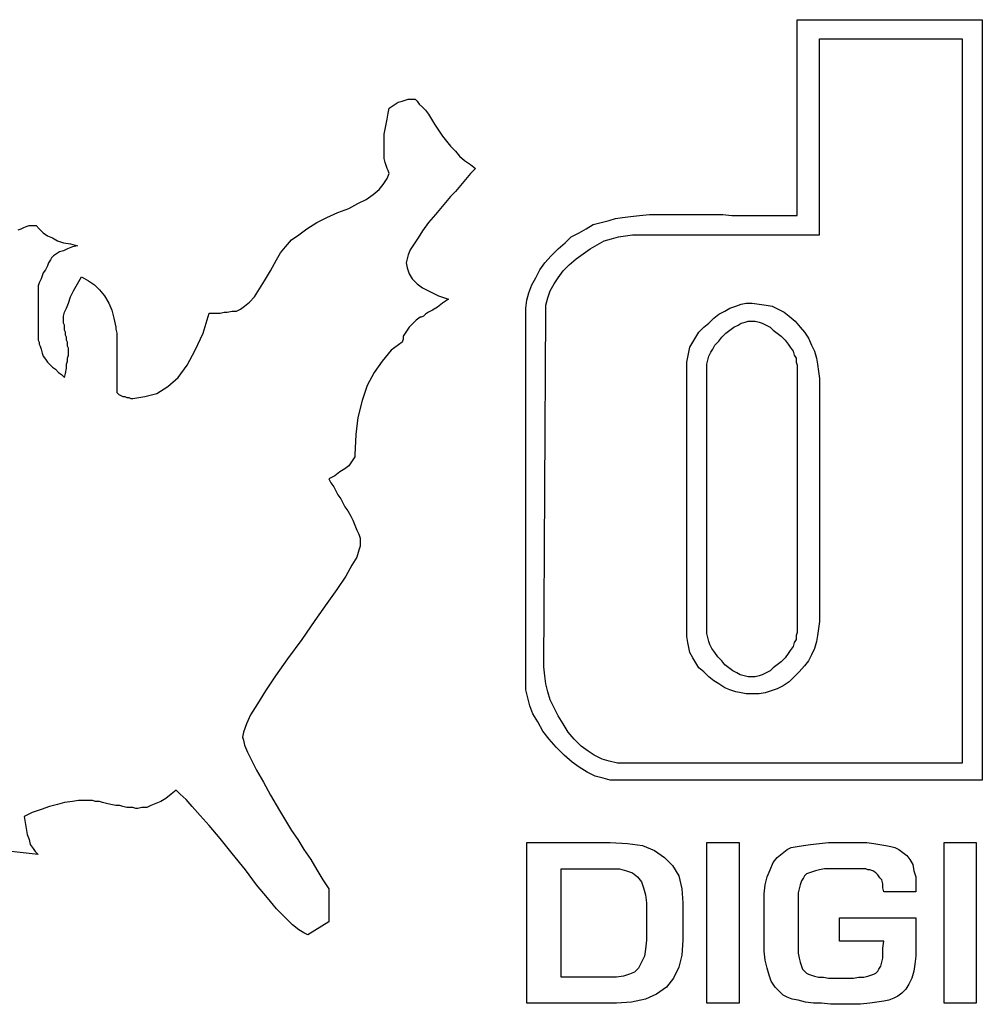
# Model space of a CAD drawing. Extents: x 0 to 26, y -0.1 to 2.
# Tile 4 of 18: x 4.1 to 6, y 0 to 1.9. Entities that reach past the tile are written whole.
import ezdxf

# ---------------------------------------------------------------- set-up
doc = ezdxf.new("R2010")
doc.units = 0

msp = doc.modelspace()

# ---------------------------------------------------------------- linework, layer by layer
at = {"color": 0}
for p, q in [((5.634766, 1.533203, 0.5), (5.634766, 1.914063, 0.5)), ((5.634766, 1.914063, 0.5), (5.994141, 1.914063, 0.5)), ((5.994141, 1.914063, 0.5), (5.994141, 0.435547, 0.5)), ((5.677734, 1.496094, 0.5), (5.677734, 1.876953, 0.5)), ((5.677734, 1.876953, 0.5), (5.955078, 1.876953, 0.5)), ((5.955078, 1.876953, 0.5), (5.955078, 0.46875, 0.5)), ((4.839844, 1.732422, 0.5), (4.841797, 1.742188, 0.5)), ((4.841797, 1.742188, 0.5), (4.847656, 1.746094, 0.5)), ((4.847656, 1.746094, 0.5), (4.853516, 1.75, 0.5)), ((4.853516, 1.75, 0.5), (4.859375, 1.753906, 0.5)), ((4.859375, 1.753906, 0.5), (4.867188, 1.755859, 0.5)), ((4.867188, 1.755859, 0.5), (4.873047, 1.757813, 0.5)), ((4.873047, 1.757813, 0.5), (4.878906, 1.759766, 0.5)), ((4.878906, 1.759766, 0.5), (4.886719, 1.759766, 0.5)), ((4.886719, 1.759766, 0.5), (4.892578, 1.759766, 0.5)), ((4.892578, 1.759766, 0.5), (4.896484, 1.755859, 0.5)), ((4.896484, 1.755859, 0.5), (4.900391, 1.75, 0.5)), ((4.900391, 1.75, 0.5), (4.90625, 1.744141, 0.5)), ((4.90625, 1.744141, 0.5), (4.912109, 1.738281, 0.5)), ((4.837891, 1.720703, 0.5), (4.839844, 1.732422, 0.5)), ((4.912109, 1.738281, 0.5), (4.917969, 1.730469, 0.5)), ((4.917969, 1.730469, 0.5), (4.923828, 1.720703, 0.5)), ((4.833984, 1.701172, 0.5), (4.835938, 1.710938, 0.5)), ((4.835938, 1.710938, 0.5), (4.837891, 1.720703, 0.5)), ((4.923828, 1.720703, 0.5), (4.929688, 1.710938, 0.5)), ((4.929688, 1.710938, 0.5), (4.9375, 1.699219, 0.5)), ((4.832031, 1.691406, 0.5), (4.833984, 1.701172, 0.5)), ((4.832031, 1.681641, 0.5), (4.832031, 1.691406, 0.5)), ((4.9375, 1.699219, 0.5), (4.945313, 1.6875, 0.5)), ((4.945313, 1.6875, 0.5), (4.953125, 1.677734, 0.5)), ((4.832031, 1.673828, 0.5), (4.832031, 1.681641, 0.5)), ((4.832031, 1.666016, 0.5), (4.832031, 1.673828, 0.5)), ((4.832031, 1.658203, 0.5), (4.832031, 1.666016, 0.5)), ((4.953125, 1.677734, 0.5), (4.960938, 1.667969, 0.5)), ((4.960938, 1.667969, 0.5), (4.970703, 1.658203, 0.5)), ((4.832031, 1.650391, 0.5), (4.832031, 1.658203, 0.5)), ((4.832031, 1.644531, 0.5), (4.832031, 1.650391, 0.5)), ((4.970703, 1.658203, 0.5), (4.978516, 1.648438, 0.5)), ((4.978516, 1.648438, 0.5), (4.988281, 1.640625, 0.5)), ((4.833984, 1.636719, 0.5), (4.832031, 1.644531, 0.5)), ((4.835938, 1.630859, 0.5), (4.833984, 1.636719, 0.5)), ((4.837891, 1.625, 0.5), (4.835938, 1.630859, 0.5)), ((4.988281, 1.640625, 0.5), (5, 1.632813, 0.5)), ((5, 1.632813, 0.5), (5.009766, 1.625, 0.5)), ((4.839844, 1.621094, 0.5), (4.837891, 1.625, 0.5)), ((4.837891, 1.605469, 0.5), (4.841797, 1.615234, 0.5)), ((4.841797, 1.615234, 0.5), (4.839844, 1.621094, 0.5)), ((5, 1.615234, 0.5), (4.990234, 1.603516, 0.5)), ((5.009766, 1.625, 0.5), (5, 1.615234, 0.5)), ((4.822266, 1.583984, 0.5), (4.830078, 1.59375, 0.5)), ((4.830078, 1.59375, 0.5), (4.837891, 1.605469, 0.5)), ((4.980469, 1.591797, 0.5), (4.970703, 1.580078, 0.5)), ((4.990234, 1.603516, 0.5), (4.980469, 1.591797, 0.5)), ((4.796875, 1.564453, 0.5), (4.810547, 1.574219, 0.5)), ((4.810547, 1.574219, 0.5), (4.822266, 1.583984, 0.5)), ((4.960938, 1.570313, 0.5), (4.951172, 1.558594, 0.5)), ((4.970703, 1.580078, 0.5), (4.960938, 1.570313, 0.5)), ((4.763672, 1.546875, 0.5), (4.78125, 1.556641, 0.5)), ((4.78125, 1.556641, 0.5), (4.796875, 1.564453, 0.5)), ((4.951172, 1.558594, 0.5), (4.941406, 1.546875, 0.5)), ((4.720703, 1.529297, 0.5), (4.742188, 1.539063, 0.5)), ((4.742188, 1.539063, 0.5), (4.763672, 1.546875, 0.5)), ((4.931641, 1.535156, 0.5), (4.917969, 1.519531, 0.5)), ((4.941406, 1.546875, 0.5), (4.931641, 1.535156, 0.5)), ((5.310547, 1.53125, 0.5), (5.328125, 1.533203, 0.5)), ((5.328125, 1.533203, 0.5), (5.347656, 1.535156, 0.5)), ((5.347656, 1.535156, 0.5), (5.367188, 1.535156, 0.5)), ((5.367188, 1.535156, 0.5), (5.390625, 1.535156, 0.5)), ((5.390625, 1.535156, 0.5), (5.416016, 1.535156, 0.5)), ((5.416016, 1.535156, 0.5), (5.425781, 1.535156, 0.5)), ((5.425781, 1.535156, 0.5), (5.435547, 1.535156, 0.5)), ((5.435547, 1.535156, 0.5), (5.449219, 1.535156, 0.5)), ((5.449219, 1.535156, 0.5), (5.460938, 1.535156, 0.5)), ((5.460938, 1.535156, 0.5), (5.476563, 1.535156, 0.5)), ((5.476563, 1.535156, 0.5), (5.490234, 1.535156, 0.5)), ((5.490234, 1.535156, 0.5), (5.507813, 1.533203, 0.5)), ((5.507813, 1.533203, 0.5), (5.525391, 1.533203, 0.5)), ((5.525391, 1.533203, 0.5), (5.542969, 1.533203, 0.5)), ((5.542969, 1.533203, 0.5), (5.560547, 1.533203, 0.5)), ((5.560547, 1.533203, 0.5), (5.576172, 1.533203, 0.5)), ((5.576172, 1.533203, 0.5), (5.589844, 1.533203, 0.5)), ((5.589844, 1.533203, 0.5), (5.603516, 1.533203, 0.5)), ((5.603516, 1.533203, 0.5), (5.615234, 1.533203, 0.5)), ((5.615234, 1.533203, 0.5), (5.625, 1.533203, 0.5)), ((5.625, 1.533203, 0.5), (5.634766, 1.533203, 0.5)), ((4.136719, 1.511719, 0.5), (4.142578, 1.513672, 0.5)), ((4.142578, 1.513672, 0.5), (4.148438, 1.513672, 0.5)), ((4.148438, 1.513672, 0.5), (4.15625, 1.513672, 0.5)), ((4.15625, 1.513672, 0.5), (4.162109, 1.507813, 0.5)), ((4.681641, 1.507813, 0.5), (4.701172, 1.519531, 0.5)), ((4.701172, 1.519531, 0.5), (4.720703, 1.529297, 0.5)), ((4.917969, 1.519531, 0.5), (4.90625, 1.503906, 0.5)), ((5.224609, 1.507813, 0.5), (5.238281, 1.515625, 0.5)), ((5.238281, 1.515625, 0.5), (5.253906, 1.519531, 0.5)), ((5.253906, 1.519531, 0.5), (5.269531, 1.523438, 0.5)), ((5.269531, 1.523438, 0.5), (5.28125, 1.527344, 0.5)), ((5.28125, 1.527344, 0.5), (5.294922, 1.529297, 0.5)), ((5.294922, 1.529297, 0.5), (5.310547, 1.53125, 0.5)), ((4.121094, 1.505859, 0.5), (4.126953, 1.507813, 0.5)), ((4.126953, 1.507813, 0.5), (4.130859, 1.509766, 0.5)), ((4.130859, 1.509766, 0.5), (4.136719, 1.511719, 0.5)), ((4.162109, 1.507813, 0.5), (4.169922, 1.5, 0.5)), ((4.169922, 1.5, 0.5), (4.177734, 1.494141, 0.5)), ((4.177734, 1.494141, 0.5), (4.1875, 1.490234, 0.5)), ((4.652344, 1.486328, 0.5), (4.666016, 1.496094, 0.5)), ((4.666016, 1.496094, 0.5), (4.681641, 1.507813, 0.5)), ((4.90625, 1.503906, 0.5), (4.898438, 1.490234, 0.5)), ((5.195313, 1.492188, 0.5), (5.210938, 1.5, 0.5)), ((5.210938, 1.5, 0.5), (5.224609, 1.507813, 0.5)), ((5.287109, 1.492188, 0.5), (5.300781, 1.494141, 0.5)), ((5.300781, 1.494141, 0.5), (5.314453, 1.496094, 0.5)), ((5.314453, 1.496094, 0.5), (5.677734, 1.496094, 0.5)), ((4.1875, 1.490234, 0.5), (4.197266, 1.484375, 0.5)), ((4.197266, 1.484375, 0.5), (4.208984, 1.480469, 0.5)), ((4.208984, 1.480469, 0.5), (4.222656, 1.478516, 0.5)), ((4.222656, 1.478516, 0.5), (4.236328, 1.474609, 0.5)), ((4.236328, 1.474609, 0.5), (4.226563, 1.472656, 0.5)), ((4.640625, 1.472656, 0.5), (4.652344, 1.486328, 0.5)), ((4.890625, 1.478516, 0.5), (4.882813, 1.466797, 0.5)), ((4.898438, 1.490234, 0.5), (4.890625, 1.478516, 0.5)), ((5.169922, 1.46875, 0.5), (5.183594, 1.480469, 0.5)), ((5.183594, 1.480469, 0.5), (5.195313, 1.492188, 0.5)), ((5.232422, 1.46875, 0.5), (5.246094, 1.476563, 0.5)), ((5.246094, 1.476563, 0.5), (5.259766, 1.484375, 0.5)), ((5.259766, 1.484375, 0.5), (5.273438, 1.488281, 0.5)), ((5.273438, 1.488281, 0.5), (5.287109, 1.492188, 0.5)), ((4.189453, 1.455078, 0.5), (4.185547, 1.451172, 0.5)), ((4.195313, 1.458984, 0.5), (4.189453, 1.455078, 0.5)), ((4.201172, 1.462891, 0.5), (4.195313, 1.458984, 0.5)), ((4.208984, 1.464844, 0.5), (4.201172, 1.462891, 0.5)), ((4.216797, 1.46875, 0.5), (4.208984, 1.464844, 0.5)), ((4.226563, 1.472656, 0.5), (4.216797, 1.46875, 0.5)), ((4.623047, 1.447266, 0.5), (4.630859, 1.460938, 0.5)), ((4.630859, 1.460938, 0.5), (4.640625, 1.472656, 0.5)), ((4.878906, 1.457031, 0.5), (4.876953, 1.449219, 0.5)), ((4.882813, 1.466797, 0.5), (4.878906, 1.457031, 0.5)), ((5.144531, 1.441406, 0.5), (5.15625, 1.455078, 0.5)), ((5.15625, 1.455078, 0.5), (5.169922, 1.46875, 0.5)), ((5.205078, 1.449219, 0.5), (5.21875, 1.458984, 0.5)), ((5.21875, 1.458984, 0.5), (5.232422, 1.46875, 0.5)), ((4.179688, 1.441406, 0.5), (4.177734, 1.435547, 0.5)), ((4.183594, 1.447266, 0.5), (4.179688, 1.441406, 0.5)), ((4.185547, 1.451172, 0.5), (4.183594, 1.447266, 0.5)), ((4.611328, 1.425781, 0.5), (4.623047, 1.447266, 0.5)), ((4.876953, 1.449219, 0.5), (4.875, 1.441406, 0.5)), ((4.875, 1.441406, 0.5), (4.876953, 1.431641, 0.5)), ((5.134766, 1.427734, 0.5), (5.144531, 1.441406, 0.5)), ((5.179688, 1.425781, 0.5), (5.191406, 1.4375, 0.5)), ((5.191406, 1.4375, 0.5), (5.205078, 1.449219, 0.5)), ((4.169922, 1.421875, 0.5), (4.167969, 1.416016, 0.5)), ((4.173828, 1.427734, 0.5), (4.169922, 1.421875, 0.5)), ((4.177734, 1.435547, 0.5), (4.173828, 1.427734, 0.5)), ((4.599609, 1.40625, 0.5), (4.611328, 1.425781, 0.5)), ((4.876953, 1.431641, 0.5), (4.880859, 1.419922, 0.5)), ((4.880859, 1.419922, 0.5), (4.886719, 1.410156, 0.5)), ((5.126953, 1.412109, 0.5), (5.134766, 1.427734, 0.5)), ((5.169922, 1.412109, 0.5), (5.179688, 1.425781, 0.5)), ((4.162109, 1.402344, 0.5), (4.160156, 1.396484, 0.5)), ((4.166016, 1.410156, 0.5), (4.162109, 1.402344, 0.5)), ((4.167969, 1.416016, 0.5), (4.166016, 1.410156, 0.5)), ((4.228516, 1.386719, 0.5), (4.236328, 1.400391, 0.5)), ((4.236328, 1.400391, 0.5), (4.244141, 1.414063, 0.5)), ((4.244141, 1.414063, 0.5), (4.257813, 1.40625, 0.5)), ((4.257813, 1.40625, 0.5), (4.269531, 1.398438, 0.5)), ((4.269531, 1.398438, 0.5), (4.279297, 1.388672, 0.5)), ((4.589844, 1.390625, 0.5), (4.599609, 1.40625, 0.5)), ((4.886719, 1.410156, 0.5), (4.896484, 1.400391, 0.5)), ((4.896484, 1.400391, 0.5), (4.90625, 1.392578, 0.5)), ((5.113281, 1.382813, 0.5), (5.119141, 1.398438, 0.5)), ((5.119141, 1.398438, 0.5), (5.126953, 1.412109, 0.5)), ((5.154297, 1.386719, 0.5), (5.162109, 1.400391, 0.5)), ((5.162109, 1.400391, 0.5), (5.169922, 1.412109, 0.5)), ((4.160156, 1.396484, 0.5), (4.160156, 1.294922, 0.5)), ((4.222656, 1.375, 0.5), (4.228516, 1.386719, 0.5)), ((4.279297, 1.388672, 0.5), (4.289063, 1.376953, 0.5)), ((4.580078, 1.375, 0.5), (4.589844, 1.390625, 0.5)), ((4.90625, 1.392578, 0.5), (4.921875, 1.384766, 0.5)), ((4.921875, 1.384766, 0.5), (4.9375, 1.376953, 0.5)), ((5.109375, 1.369141, 0.5), (5.113281, 1.382813, 0.5)), ((5.150391, 1.373047, 0.5), (5.154297, 1.386719, 0.5)), ((4.214844, 1.353516, 0.5), (4.21875, 1.363281, 0.5)), ((4.21875, 1.363281, 0.5), (4.222656, 1.375, 0.5)), ((4.289063, 1.376953, 0.5), (4.296875, 1.363281, 0.5)), ((4.296875, 1.363281, 0.5), (4.302734, 1.349609, 0.5)), ((4.560547, 1.357422, 0.5), (4.570313, 1.365234, 0.5)), ((4.570313, 1.365234, 0.5), (4.580078, 1.375, 0.5)), ((4.945313, 1.363281, 0.5), (4.935547, 1.355469, 0.5)), ((4.9375, 1.376953, 0.5), (4.957031, 1.371094, 0.5)), ((4.957031, 1.371094, 0.5), (4.945313, 1.363281, 0.5)), ((5.107422, 1.353516, 0.5), (5.109375, 1.369141, 0.5)), ((5.146484, 1.359375, 0.5), (5.150391, 1.373047, 0.5)), ((5.146484, 1.345703, 0.5), (5.146484, 1.359375, 0.5)), ((5.515625, 1.357422, 0.5), (5.525391, 1.361328, 0.5)), ((5.525391, 1.361328, 0.5), (5.535156, 1.363281, 0.5)), ((5.535156, 1.363281, 0.5), (5.546875, 1.363281, 0.5)), ((5.546875, 1.363281, 0.5), (5.560547, 1.361328, 0.5)), ((5.560547, 1.361328, 0.5), (5.574219, 1.359375, 0.5)), ((5.574219, 1.359375, 0.5), (5.585938, 1.357422, 0.5)), ((4.208984, 1.337891, 0.5), (4.210938, 1.345703, 0.5)), ((4.210938, 1.345703, 0.5), (4.214844, 1.353516, 0.5)), ((4.302734, 1.349609, 0.5), (4.306641, 1.333984, 0.5)), ((4.480469, 1.304688, 0.5), (4.492188, 1.34375, 0.5)), ((4.492188, 1.34375, 0.5), (4.498047, 1.34375, 0.5)), ((4.498047, 1.34375, 0.5), (4.501953, 1.34375, 0.5)), ((4.501953, 1.34375, 0.5), (4.507813, 1.34375, 0.5)), ((4.507813, 1.34375, 0.5), (4.513672, 1.34375, 0.5)), ((4.513672, 1.34375, 0.5), (4.521484, 1.345703, 0.5)), ((4.521484, 1.345703, 0.5), (4.527344, 1.345703, 0.5)), ((4.527344, 1.345703, 0.5), (4.537109, 1.347656, 0.5)), ((4.537109, 1.347656, 0.5), (4.544922, 1.347656, 0.5)), ((4.544922, 1.347656, 0.5), (4.552734, 1.351563, 0.5)), ((4.552734, 1.351563, 0.5), (4.560547, 1.357422, 0.5)), ((4.912109, 1.341797, 0.5), (4.908203, 1.337891, 0.5)), ((4.917969, 1.345703, 0.5), (4.912109, 1.341797, 0.5)), ((4.925781, 1.349609, 0.5), (4.917969, 1.345703, 0.5)), ((4.935547, 1.355469, 0.5), (4.925781, 1.349609, 0.5)), ((5.107422, 1.337891, 0.5), (5.107422, 1.353516, 0.5)), ((5.142578, 0.65625, 0.5), (5.146484, 1.345703, 0.5)), ((5.472656, 1.333984, 0.5), (5.482422, 1.341797, 0.5)), ((5.482422, 1.341797, 0.5), (5.494141, 1.347656, 0.5)), ((5.494141, 1.347656, 0.5), (5.503906, 1.353516, 0.5)), ((5.503906, 1.353516, 0.5), (5.515625, 1.357422, 0.5)), ((5.585938, 1.357422, 0.5), (5.597656, 1.351563, 0.5)), ((5.597656, 1.351563, 0.5), (5.609375, 1.345703, 0.5)), ((5.609375, 1.345703, 0.5), (5.619141, 1.337891, 0.5)), ((4.208984, 1.332031, 0.5), (4.208984, 1.337891, 0.5)), ((4.208984, 1.330078, 0.5), (4.208984, 1.332031, 0.5)), ((4.208984, 1.326172, 0.5), (4.208984, 1.330078, 0.5)), ((4.208984, 1.324219, 0.5), (4.208984, 1.326172, 0.5)), ((4.210938, 1.320313, 0.5), (4.208984, 1.324219, 0.5)), ((4.306641, 1.333984, 0.5), (4.310547, 1.316406, 0.5)), ((4.886719, 1.322266, 0.5), (4.880859, 1.316406, 0.5)), ((4.894531, 1.330078, 0.5), (4.886719, 1.322266, 0.5)), ((4.902344, 1.335938, 0.5), (4.894531, 1.330078, 0.5)), ((4.904297, 1.335938, 0.5), (4.902344, 1.335938, 0.5)), ((4.908203, 1.337891, 0.5), (4.904297, 1.335938, 0.5)), ((5.107422, 0.626953, 0.5), (5.107422, 1.337891, 0.5)), ((5.453125, 1.316406, 0.5), (5.462891, 1.324219, 0.5)), ((5.462891, 1.324219, 0.5), (5.472656, 1.333984, 0.5)), ((5.519531, 1.320313, 0.5), (5.525391, 1.324219, 0.5)), ((5.525391, 1.324219, 0.5), (5.533203, 1.326172, 0.5)), ((5.533203, 1.326172, 0.5), (5.539063, 1.328125, 0.5)), ((5.539063, 1.328125, 0.5), (5.546875, 1.328125, 0.5)), ((5.546875, 1.328125, 0.5), (5.552734, 1.328125, 0.5)), ((5.552734, 1.328125, 0.5), (5.560547, 1.326172, 0.5)), ((5.560547, 1.326172, 0.5), (5.566406, 1.324219, 0.5)), ((5.566406, 1.324219, 0.5), (5.574219, 1.320313, 0.5)), ((5.619141, 1.337891, 0.5), (5.630859, 1.328125, 0.5)), ((5.630859, 1.328125, 0.5), (5.640625, 1.316406, 0.5)), ((4.210938, 1.316406, 0.5), (4.210938, 1.320313, 0.5)), ((4.210938, 1.310547, 0.5), (4.210938, 1.316406, 0.5)), ((4.212891, 1.306641, 0.5), (4.210938, 1.310547, 0.5)), ((4.212891, 1.300781, 0.5), (4.212891, 1.306641, 0.5)), ((4.310547, 1.316406, 0.5), (4.310547, 1.3125, 0.5)), ((4.310547, 1.3125, 0.5), (4.3125, 1.304688, 0.5)), ((4.3125, 1.304688, 0.5), (4.3125, 1.292969, 0.5)), ((4.464844, 1.271484, 0.5), (4.480469, 1.304688, 0.5)), ((4.873047, 1.304688, 0.5), (4.869141, 1.298828, 0.5)), ((4.876953, 1.310547, 0.5), (4.873047, 1.304688, 0.5)), ((4.880859, 1.316406, 0.5), (4.876953, 1.310547, 0.5)), ((5.4375, 1.296875, 0.5), (5.443359, 1.306641, 0.5)), ((5.443359, 1.306641, 0.5), (5.453125, 1.316406, 0.5)), ((5.488281, 1.296875, 0.5), (5.496094, 1.304688, 0.5)), ((5.496094, 1.304688, 0.5), (5.503906, 1.310547, 0.5)), ((5.503906, 1.310547, 0.5), (5.511719, 1.316406, 0.5)), ((5.511719, 1.316406, 0.5), (5.519531, 1.320313, 0.5)), ((5.574219, 1.320313, 0.5), (5.582031, 1.316406, 0.5)), ((5.582031, 1.316406, 0.5), (5.587891, 1.310547, 0.5)), ((5.587891, 1.310547, 0.5), (5.595703, 1.304688, 0.5)), ((5.595703, 1.304688, 0.5), (5.603516, 1.298828, 0.5)), ((5.640625, 1.316406, 0.5), (5.648438, 1.306641, 0.5)), ((5.648438, 1.306641, 0.5), (5.65625, 1.294922, 0.5)), ((4.160156, 1.294922, 0.5), (4.160156, 1.292969, 0.5)), ((4.160156, 1.292969, 0.5), (4.160156, 1.291016, 0.5)), ((4.160156, 1.291016, 0.5), (4.162109, 1.287109, 0.5)), ((4.162109, 1.287109, 0.5), (4.162109, 1.283203, 0.5)), ((4.162109, 1.283203, 0.5), (4.164063, 1.279297, 0.5)), ((4.214844, 1.296875, 0.5), (4.212891, 1.300781, 0.5)), ((4.214844, 1.291016, 0.5), (4.214844, 1.296875, 0.5)), ((4.216797, 1.287109, 0.5), (4.214844, 1.291016, 0.5)), ((4.216797, 1.283203, 0.5), (4.216797, 1.287109, 0.5)), ((4.216797, 1.279297, 0.5), (4.216797, 1.283203, 0.5)), ((4.3125, 1.292969, 0.5), (4.3125, 1.277344, 0.5)), ((4.867188, 1.287109, 0.5), (4.845703, 1.271484, 0.5)), ((4.869141, 1.292969, 0.5), (4.867188, 1.287109, 0.5)), ((4.869141, 1.298828, 0.5), (4.869141, 1.292969, 0.5)), ((5.425781, 1.277344, 0.5), (5.431641, 1.287109, 0.5)), ((5.431641, 1.287109, 0.5), (5.4375, 1.296875, 0.5)), ((5.474609, 1.28125, 0.5), (5.482422, 1.289063, 0.5)), ((5.482422, 1.289063, 0.5), (5.488281, 1.296875, 0.5)), ((5.603516, 1.298828, 0.5), (5.611328, 1.291016, 0.5)), ((5.611328, 1.291016, 0.5), (5.617188, 1.283203, 0.5)), ((5.617188, 1.283203, 0.5), (5.621094, 1.277344, 0.5)), ((5.65625, 1.294922, 0.5), (5.662109, 1.28125, 0.5)), ((4.164063, 1.279297, 0.5), (4.166016, 1.273438, 0.5)), ((4.166016, 1.273438, 0.5), (4.167969, 1.265625, 0.5)), ((4.167969, 1.265625, 0.5), (4.169922, 1.259766, 0.5)), ((4.21875, 1.275391, 0.5), (4.216797, 1.279297, 0.5)), ((4.21875, 1.271484, 0.5), (4.21875, 1.275391, 0.5)), ((4.21875, 1.269531, 0.5), (4.21875, 1.271484, 0.5)), ((4.21875, 1.265625, 0.5), (4.21875, 1.269531, 0.5)), ((4.21875, 1.261719, 0.5), (4.21875, 1.265625, 0.5)), ((4.3125, 1.277344, 0.5), (4.3125, 1.259766, 0.5)), ((4.449219, 1.242188, 0.5), (4.464844, 1.271484, 0.5)), ((4.845703, 1.271484, 0.5), (4.828125, 1.25, 0.5)), ((5.421875, 1.257813, 0.5), (5.423828, 1.267578, 0.5)), ((5.423828, 1.267578, 0.5), (5.425781, 1.277344, 0.5)), ((5.462891, 1.259766, 0.5), (5.466797, 1.267578, 0.5)), ((5.466797, 1.267578, 0.5), (5.470703, 1.273438, 0.5)), ((5.470703, 1.273438, 0.5), (5.474609, 1.28125, 0.5)), ((5.621094, 1.277344, 0.5), (5.626953, 1.269531, 0.5)), ((5.626953, 1.269531, 0.5), (5.628906, 1.261719, 0.5)), ((5.662109, 1.28125, 0.5), (5.667969, 1.269531, 0.5)), ((5.667969, 1.269531, 0.5), (5.671875, 1.255859, 0.5)), ((4.169922, 1.259766, 0.5), (4.173828, 1.253906, 0.5)), ((4.173828, 1.253906, 0.5), (4.177734, 1.248047, 0.5)), ((4.177734, 1.248047, 0.5), (4.181641, 1.244141, 0.5)), ((4.181641, 1.244141, 0.5), (4.1875, 1.238281, 0.5)), ((4.214844, 1.244141, 0.5), (4.216797, 1.25, 0.5)), ((4.214844, 1.236328, 0.5), (4.214844, 1.244141, 0.5)), ((4.216797, 1.255859, 0.5), (4.21875, 1.261719, 0.5)), ((4.216797, 1.25, 0.5), (4.216797, 1.255859, 0.5)), ((4.3125, 1.259766, 0.5), (4.3125, 1.240234, 0.5)), ((4.828125, 1.25, 0.5), (4.8125, 1.228516, 0.5)), ((5.419922, 1.248047, 0.5), (5.421875, 1.257813, 0.5)), ((5.419922, 0.714844, 0.5), (5.419922, 1.248047, 0.5)), ((5.458984, 1.244141, 0.5), (5.460938, 1.251953, 0.5)), ((5.458984, 1.236328, 0.5), (5.458984, 1.244141, 0.5)), ((5.460938, 1.251953, 0.5), (5.462891, 1.259766, 0.5)), ((5.628906, 1.261719, 0.5), (5.632813, 1.255859, 0.5)), ((5.632813, 1.255859, 0.5), (5.632813, 1.248047, 0.5)), ((5.632813, 1.248047, 0.5), (5.634766, 1.242188, 0.5)), ((5.671875, 1.255859, 0.5), (5.673828, 1.244141, 0.5)), ((5.673828, 1.244141, 0.5), (5.675781, 1.230469, 0.5)), ((4.1875, 1.238281, 0.5), (4.193359, 1.234375, 0.5)), ((4.193359, 1.234375, 0.5), (4.199219, 1.228516, 0.5)), ((4.199219, 1.228516, 0.5), (4.205078, 1.224609, 0.5)), ((4.210938, 1.21875, 0.5), (4.212891, 1.226563, 0.5)), ((4.212891, 1.226563, 0.5), (4.214844, 1.236328, 0.5)), ((4.3125, 1.240234, 0.5), (4.3125, 1.214844, 0.5)), ((4.431641, 1.21875, 0.5), (4.449219, 1.242188, 0.5)), ((4.8125, 1.228516, 0.5), (4.798828, 1.203125, 0.5)), ((5.458984, 0.728516, 0.5), (5.458984, 1.236328, 0.5)), ((5.634766, 1.242188, 0.5), (5.634766, 0.722656, 0.5)), ((5.675781, 1.230469, 0.5), (5.677734, 1.216797, 0.5)), ((4.205078, 1.224609, 0.5), (4.210938, 1.21875, 0.5)), ((4.3125, 1.214844, 0.5), (4.3125, 1.189453, 0.5)), ((4.412109, 1.201172, 0.5), (4.431641, 1.21875, 0.5)), ((5.677734, 1.216797, 0.5), (5.677734, 0.744141, 0.5)), ((4.3125, 1.189453, 0.5), (4.316406, 1.185547, 0.5)), ((4.367188, 1.181641, 0.5), (4.390625, 1.1875, 0.5)), ((4.390625, 1.1875, 0.5), (4.412109, 1.201172, 0.5)), ((4.798828, 1.203125, 0.5), (4.789063, 1.173828, 0.5)), ((4.316406, 1.185547, 0.5), (4.320313, 1.183594, 0.5)), ((4.320313, 1.183594, 0.5), (4.324219, 1.181641, 0.5)), ((4.324219, 1.181641, 0.5), (4.328125, 1.181641, 0.5)), ((4.328125, 1.181641, 0.5), (4.332031, 1.179688, 0.5)), ((4.332031, 1.179688, 0.5), (4.335938, 1.179688, 0.5)), ((4.335938, 1.179688, 0.5), (4.339844, 1.177734, 0.5)), ((4.339844, 1.177734, 0.5), (4.34375, 1.177734, 0.5)), ((4.34375, 1.177734, 0.5), (4.367188, 1.181641, 0.5)), ((4.789063, 1.173828, 0.5), (4.78125, 1.140625, 0.5)), ((4.78125, 1.140625, 0.5), (4.777344, 1.107422, 0.5)), ((4.777344, 1.107422, 0.5), (4.775391, 1.068359, 0.5)), ((4.771484, 1.058594, 0.5), (4.767578, 1.052734, 0.5)), ((4.775391, 1.064453, 0.5), (4.771484, 1.058594, 0.5)), ((4.775391, 1.068359, 0.5), (4.775391, 1.064453, 0.5)), ((4.746094, 1.035156, 0.5), (4.736328, 1.027344, 0.5)), ((4.755859, 1.041016, 0.5), (4.746094, 1.035156, 0.5)), ((4.763672, 1.046875, 0.5), (4.755859, 1.041016, 0.5)), ((4.767578, 1.052734, 0.5), (4.763672, 1.046875, 0.5)), ((4.736328, 1.027344, 0.5), (4.724609, 1.021484, 0.5)), ((4.724609, 1.021484, 0.5), (4.728516, 1.013672, 0.5)), ((4.728516, 1.013672, 0.5), (4.734375, 1.005859, 0.5)), ((4.734375, 1.005859, 0.5), (4.738281, 0.998047, 0.5)), ((4.738281, 0.998047, 0.5), (4.742188, 0.990234, 0.5)), ((4.742188, 0.990234, 0.5), (4.748047, 0.982422, 0.5)), ((4.748047, 0.982422, 0.5), (4.751953, 0.974609, 0.5)), ((4.751953, 0.974609, 0.5), (4.755859, 0.966797, 0.5)), ((4.755859, 0.966797, 0.5), (4.761719, 0.958984, 0.5)), ((4.761719, 0.958984, 0.5), (4.767578, 0.949219, 0.5)), ((4.767578, 0.949219, 0.5), (4.771484, 0.941406, 0.5)), ((4.771484, 0.941406, 0.5), (4.775391, 0.931641, 0.5)), ((4.775391, 0.931641, 0.5), (4.779297, 0.921875, 0.5)), ((4.779297, 0.921875, 0.5), (4.783203, 0.914063, 0.5)), ((4.783203, 0.914063, 0.5), (4.785156, 0.90625, 0.5)), ((4.785156, 0.90625, 0.5), (4.785156, 0.898438, 0.5)), ((4.783203, 0.882813, 0.5), (4.779297, 0.869141, 0.5)), ((4.785156, 0.890625, 0.5), (4.783203, 0.882813, 0.5)), ((4.785156, 0.898438, 0.5), (4.785156, 0.890625, 0.5)), ((4.779297, 0.869141, 0.5), (4.769531, 0.853516, 0.5)), ((4.769531, 0.853516, 0.5), (4.757813, 0.832031, 0.5)), ((4.757813, 0.832031, 0.5), (4.740234, 0.806641, 0.5)), ((4.740234, 0.806641, 0.5), (4.720703, 0.779297, 0.5)), ((4.720703, 0.779297, 0.5), (4.697266, 0.746094, 0.5)), ((4.697266, 0.746094, 0.5), (4.671875, 0.708984, 0.5)), ((5.458984, 0.720703, 0.5), (5.458984, 0.728516, 0.5)), ((5.675781, 0.730469, 0.5), (5.673828, 0.716797, 0.5)), ((5.677734, 0.744141, 0.5), (5.675781, 0.730469, 0.5)), ((4.671875, 0.708984, 0.5), (4.644531, 0.671875, 0.5)), ((5.421875, 0.703125, 0.5), (5.419922, 0.714844, 0.5)), ((5.460938, 0.712891, 0.5), (5.458984, 0.720703, 0.5)), ((5.462891, 0.705078, 0.5), (5.460938, 0.712891, 0.5)), ((5.632813, 0.708984, 0.5), (5.628906, 0.703125, 0.5)), ((5.634766, 0.722656, 0.5), (5.632813, 0.716797, 0.5)), ((5.632813, 0.716797, 0.5), (5.632813, 0.708984, 0.5)), ((5.673828, 0.716797, 0.5), (5.671875, 0.705078, 0.5)), ((5.423828, 0.693359, 0.5), (5.421875, 0.703125, 0.5)), ((5.425781, 0.683594, 0.5), (5.423828, 0.693359, 0.5)), ((5.464844, 0.699219, 0.5), (5.462891, 0.705078, 0.5)), ((5.46875, 0.691406, 0.5), (5.464844, 0.699219, 0.5)), ((5.474609, 0.683594, 0.5), (5.46875, 0.691406, 0.5)), ((5.626953, 0.695313, 0.5), (5.621094, 0.6875, 0.5)), ((5.628906, 0.703125, 0.5), (5.626953, 0.695313, 0.5)), ((5.667969, 0.691406, 0.5), (5.662109, 0.679688, 0.5)), ((5.671875, 0.705078, 0.5), (5.667969, 0.691406, 0.5)), ((4.644531, 0.671875, 0.5), (4.621094, 0.638672, 0.5)), ((5.431641, 0.673828, 0.5), (5.425781, 0.683594, 0.5)), ((5.4375, 0.664063, 0.5), (5.431641, 0.673828, 0.5)), ((5.480469, 0.675781, 0.5), (5.474609, 0.683594, 0.5)), ((5.488281, 0.667969, 0.5), (5.480469, 0.675781, 0.5)), ((5.611328, 0.673828, 0.5), (5.603516, 0.666016, 0.5)), ((5.617188, 0.681641, 0.5), (5.611328, 0.673828, 0.5)), ((5.621094, 0.6875, 0.5), (5.617188, 0.681641, 0.5)), ((5.662109, 0.679688, 0.5), (5.65625, 0.667969, 0.5)), ((5.144531, 0.638672, 0.5), (5.142578, 0.65625, 0.5)), ((5.443359, 0.654297, 0.5), (5.4375, 0.664063, 0.5)), ((5.453125, 0.646484, 0.5), (5.443359, 0.654297, 0.5)), ((5.494141, 0.660156, 0.5), (5.488281, 0.667969, 0.5)), ((5.501953, 0.654297, 0.5), (5.494141, 0.660156, 0.5)), ((5.509766, 0.648438, 0.5), (5.501953, 0.654297, 0.5)), ((5.587891, 0.654297, 0.5), (5.582031, 0.648438, 0.5)), ((5.595703, 0.660156, 0.5), (5.587891, 0.654297, 0.5)), ((5.603516, 0.666016, 0.5), (5.595703, 0.660156, 0.5)), ((5.648438, 0.658203, 0.5), (5.638672, 0.646484, 0.5)), ((5.65625, 0.667969, 0.5), (5.648438, 0.658203, 0.5)), ((4.621094, 0.638672, 0.5), (4.601563, 0.609375, 0.5)), ((5.146484, 0.623047, 0.5), (5.144531, 0.638672, 0.5)), ((5.462891, 0.636719, 0.5), (5.453125, 0.646484, 0.5)), ((5.472656, 0.628906, 0.5), (5.462891, 0.636719, 0.5)), ((5.517578, 0.644531, 0.5), (5.509766, 0.648438, 0.5)), ((5.523438, 0.640625, 0.5), (5.517578, 0.644531, 0.5)), ((5.53125, 0.638672, 0.5), (5.523438, 0.640625, 0.5)), ((5.539063, 0.636719, 0.5), (5.53125, 0.638672, 0.5)), ((5.546875, 0.636719, 0.5), (5.539063, 0.636719, 0.5)), ((5.552734, 0.636719, 0.5), (5.546875, 0.636719, 0.5)), ((5.560547, 0.638672, 0.5), (5.552734, 0.636719, 0.5)), ((5.566406, 0.640625, 0.5), (5.560547, 0.638672, 0.5)), ((5.574219, 0.644531, 0.5), (5.566406, 0.640625, 0.5)), ((5.582031, 0.648438, 0.5), (5.574219, 0.644531, 0.5)), ((5.628906, 0.636719, 0.5), (5.619141, 0.626953, 0.5)), ((5.638672, 0.646484, 0.5), (5.628906, 0.636719, 0.5)), ((5.107422, 0.611328, 0.5), (5.107422, 0.626953, 0.5)), ((5.150391, 0.607422, 0.5), (5.146484, 0.623047, 0.5)), ((5.482422, 0.623047, 0.5), (5.472656, 0.628906, 0.5)), ((5.494141, 0.615234, 0.5), (5.482422, 0.623047, 0.5)), ((5.503906, 0.611328, 0.5), (5.494141, 0.615234, 0.5)), ((5.595703, 0.613281, 0.5), (5.583984, 0.609375, 0.5)), ((5.607422, 0.619141, 0.5), (5.595703, 0.613281, 0.5)), ((5.619141, 0.626953, 0.5), (5.607422, 0.619141, 0.5)), ((4.601563, 0.609375, 0.5), (4.585938, 0.583984, 0.5)), ((5.111328, 0.595703, 0.5), (5.107422, 0.611328, 0.5)), ((5.115234, 0.580078, 0.5), (5.111328, 0.595703, 0.5)), ((5.154297, 0.591797, 0.5), (5.150391, 0.607422, 0.5)), ((5.515625, 0.607422, 0.5), (5.503906, 0.611328, 0.5)), ((5.525391, 0.605469, 0.5), (5.515625, 0.607422, 0.5)), ((5.535156, 0.603516, 0.5), (5.525391, 0.605469, 0.5)), ((5.546875, 0.603516, 0.5), (5.535156, 0.603516, 0.5)), ((5.560547, 0.603516, 0.5), (5.546875, 0.603516, 0.5)), ((5.572266, 0.605469, 0.5), (5.560547, 0.603516, 0.5)), ((5.583984, 0.609375, 0.5), (5.572266, 0.605469, 0.5)), ((4.585938, 0.583984, 0.5), (4.572266, 0.5625, 0.5)), ((5.121094, 0.564453, 0.5), (5.115234, 0.580078, 0.5)), ((5.162109, 0.576172, 0.5), (5.154297, 0.591797, 0.5)), ((5.169922, 0.560547, 0.5), (5.162109, 0.576172, 0.5)), ((4.572266, 0.5625, 0.5), (4.564453, 0.544922, 0.5)), ((5.130859, 0.548828, 0.5), (5.121094, 0.564453, 0.5)), ((5.179688, 0.544922, 0.5), (5.169922, 0.560547, 0.5)), ((4.564453, 0.544922, 0.5), (4.558594, 0.529297, 0.5)), ((5.140625, 0.53125, 0.5), (5.130859, 0.548828, 0.5)), ((5.189453, 0.529297, 0.5), (5.179688, 0.544922, 0.5)), ((4.558594, 0.529297, 0.5), (4.556641, 0.519531, 0.5)), ((4.556641, 0.519531, 0.5), (4.558594, 0.513672, 0.5)), ((5.152344, 0.515625, 0.5), (5.140625, 0.53125, 0.5)), ((5.201172, 0.515625, 0.5), (5.189453, 0.529297, 0.5)), ((4.558594, 0.513672, 0.5), (4.560547, 0.503906, 0.5)), ((4.560547, 0.503906, 0.5), (4.566406, 0.490234, 0.5)), ((5.166016, 0.5, 0.5), (5.152344, 0.515625, 0.5)), ((5.181641, 0.484375, 0.5), (5.166016, 0.5, 0.5)), ((5.214844, 0.501953, 0.5), (5.201172, 0.515625, 0.5)), ((5.228516, 0.492188, 0.5), (5.214844, 0.501953, 0.5)), ((4.566406, 0.490234, 0.5), (4.574219, 0.474609, 0.5)), ((5.197266, 0.470703, 0.5), (5.181641, 0.484375, 0.5)), ((5.240234, 0.484375, 0.5), (5.228516, 0.492188, 0.5)), ((5.255859, 0.476563, 0.5), (5.240234, 0.484375, 0.5)), ((4.574219, 0.474609, 0.5), (4.583984, 0.455078, 0.5)), ((5.210938, 0.460938, 0.5), (5.197266, 0.470703, 0.5)), ((5.226563, 0.451172, 0.5), (5.210938, 0.460938, 0.5)), ((5.269531, 0.472656, 0.5), (5.255859, 0.476563, 0.5)), ((5.285156, 0.46875, 0.5), (5.269531, 0.472656, 0.5)), ((5.300781, 0.46875, 0.5), (5.285156, 0.46875, 0.5)), ((5.955078, 0.46875, 0.5), (5.300781, 0.46875, 0.5)), ((4.583984, 0.455078, 0.5), (4.597656, 0.431641, 0.5)), ((5.242188, 0.443359, 0.5), (5.226563, 0.451172, 0.5)), ((5.257813, 0.439453, 0.5), (5.242188, 0.443359, 0.5)), ((4.597656, 0.431641, 0.5), (4.611328, 0.40625, 0.5)), ((5.271484, 0.435547, 0.5), (5.257813, 0.439453, 0.5)), ((5.287109, 0.435547, 0.5), (5.271484, 0.435547, 0.5)), ((5.994141, 0.435547, 0.5), (5.287109, 0.435547, 0.5)), ((4.417969, 0.408203, 0.5), (4.408203, 0.400391, 0.5)), ((4.427734, 0.416016, 0.5), (4.417969, 0.408203, 0.5)), ((4.435547, 0.408203, 0.5), (4.427734, 0.416016, 0.5)), ((4.447266, 0.398438, 0.5), (4.435547, 0.408203, 0.5)), ((4.611328, 0.40625, 0.5), (4.628906, 0.376953, 0.5)), ((4.181641, 0.384766, 0.5), (4.166016, 0.378906, 0.5)), ((4.197266, 0.388672, 0.5), (4.181641, 0.384766, 0.5)), ((4.210938, 0.392578, 0.5), (4.197266, 0.388672, 0.5)), ((4.226563, 0.394531, 0.5), (4.210938, 0.392578, 0.5)), ((4.238281, 0.396484, 0.5), (4.226563, 0.394531, 0.5)), ((4.251953, 0.396484, 0.5), (4.238281, 0.396484, 0.5)), ((4.255859, 0.396484, 0.5), (4.251953, 0.396484, 0.5)), ((4.261719, 0.396484, 0.5), (4.255859, 0.396484, 0.5)), ((4.265625, 0.396484, 0.5), (4.261719, 0.396484, 0.5)), ((4.271484, 0.394531, 0.5), (4.265625, 0.396484, 0.5)), ((4.279297, 0.394531, 0.5), (4.271484, 0.394531, 0.5)), ((4.285156, 0.392578, 0.5), (4.279297, 0.394531, 0.5)), ((4.292969, 0.390625, 0.5), (4.285156, 0.392578, 0.5)), ((4.300781, 0.388672, 0.5), (4.292969, 0.390625, 0.5)), ((4.310547, 0.386719, 0.5), (4.300781, 0.388672, 0.5)), ((4.318359, 0.386719, 0.5), (4.310547, 0.386719, 0.5)), ((4.324219, 0.384766, 0.5), (4.318359, 0.386719, 0.5)), ((4.332031, 0.382813, 0.5), (4.324219, 0.384766, 0.5)), ((4.337891, 0.382813, 0.5), (4.332031, 0.382813, 0.5)), ((4.34375, 0.382813, 0.5), (4.337891, 0.382813, 0.5)), ((4.349609, 0.380859, 0.5), (4.34375, 0.382813, 0.5)), ((4.361328, 0.382813, 0.5), (4.353516, 0.380859, 0.5)), ((4.371094, 0.382813, 0.5), (4.361328, 0.382813, 0.5)), ((4.378906, 0.386719, 0.5), (4.371094, 0.382813, 0.5)), ((4.388672, 0.390625, 0.5), (4.378906, 0.386719, 0.5)), ((4.398438, 0.394531, 0.5), (4.388672, 0.390625, 0.5)), ((4.408203, 0.400391, 0.5), (4.398438, 0.394531, 0.5)), ((4.458984, 0.384766, 0.5), (4.447266, 0.398438, 0.5)), ((4.474609, 0.367188, 0.5), (4.458984, 0.384766, 0.5)), ((4.148438, 0.373047, 0.5), (4.132813, 0.365234, 0.5)), ((4.132813, 0.365234, 0.5), (4.134766, 0.353516, 0.5)), ((4.166016, 0.378906, 0.5), (4.148438, 0.373047, 0.5)), ((4.353516, 0.380859, 0.5), (4.349609, 0.380859, 0.5)), ((4.492188, 0.347656, 0.5), (4.474609, 0.367188, 0.5)), ((4.628906, 0.376953, 0.5), (4.640625, 0.357422, 0.5)), ((4.134766, 0.353516, 0.5), (4.136719, 0.341797, 0.5)), ((4.513672, 0.322266, 0.5), (4.492188, 0.347656, 0.5)), ((4.640625, 0.357422, 0.5), (4.652344, 0.337891, 0.5)), ((4.136719, 0.341797, 0.5), (4.138672, 0.330078, 0.5)), ((4.138672, 0.330078, 0.5), (4.142578, 0.320313, 0.5)), ((4.652344, 0.337891, 0.5), (4.664063, 0.320313, 0.5)), ((4.142578, 0.320313, 0.5), (4.144531, 0.310547, 0.5)), ((4.144531, 0.310547, 0.5), (4.150391, 0.302734, 0.5)), ((4.537109, 0.292969, 0.5), (4.513672, 0.322266, 0.5)), ((4.664063, 0.320313, 0.5), (4.675781, 0.300781, 0.5)), ((5.109375, 0.001953, 0.5), (5.109375, 0.314453, 0.5)), ((5.109375, 0.314453, 0.5), (5.271484, 0.314453, 0.5)), ((5.271484, 0.314453, 0.5), (5.304688, 0.3125, 0.5)), ((5.304688, 0.3125, 0.5), (5.333984, 0.308594, 0.5)), ((5.333984, 0.308594, 0.5), (5.357422, 0.298828, 0.5)), ((5.458984, 0.314453, 0.5), (5.521484, 0.314453, 0.5)), ((5.458984, 0.001953, 0.5), (5.458984, 0.314453, 0.5)), ((5.521484, 0.314453, 0.5), (5.521484, 0.001953, 0.5)), ((5.623047, 0.304688, 0.5), (5.634766, 0.306641, 0.5)), ((5.634766, 0.306641, 0.5), (5.646484, 0.308594, 0.5)), ((5.646484, 0.308594, 0.5), (5.660156, 0.310547, 0.5)), ((5.660156, 0.310547, 0.5), (5.677734, 0.3125, 0.5)), ((5.677734, 0.3125, 0.5), (5.695313, 0.314453, 0.5)), ((5.695313, 0.314453, 0.5), (5.714844, 0.314453, 0.5)), ((5.714844, 0.314453, 0.5), (5.738281, 0.314453, 0.5)), ((5.738281, 0.314453, 0.5), (5.753906, 0.314453, 0.5)), ((5.753906, 0.314453, 0.5), (5.769531, 0.314453, 0.5)), ((5.769531, 0.314453, 0.5), (5.783203, 0.3125, 0.5)), ((5.783203, 0.3125, 0.5), (5.794922, 0.310547, 0.5)), ((5.794922, 0.310547, 0.5), (5.806641, 0.308594, 0.5)), ((5.806641, 0.308594, 0.5), (5.816406, 0.306641, 0.5)), ((5.816406, 0.306641, 0.5), (5.824219, 0.304688, 0.5)), ((5.919922, 0.001953, 0.5), (5.919922, 0.314453, 0.5)), ((5.919922, 0.314453, 0.5), (5.982422, 0.314453, 0.5)), ((5.982422, 0.314453, 0.5), (5.982422, 0.001953, 0.5)), ((4.160156, 0.291016, 0.5), (4.107422, 0.296875, 0.5)), ((4.150391, 0.302734, 0.5), (4.154297, 0.296875, 0.5)), ((4.154297, 0.296875, 0.5), (4.160156, 0.291016, 0.5)), ((4.5625, 0.261719, 0.5), (4.537109, 0.292969, 0.5)), ((4.675781, 0.300781, 0.5), (4.689453, 0.28125, 0.5)), ((5.357422, 0.298828, 0.5), (5.376953, 0.285156, 0.5)), ((5.595703, 0.285156, 0.5), (5.605469, 0.292969, 0.5)), ((5.605469, 0.292969, 0.5), (5.615234, 0.300781, 0.5)), ((5.615234, 0.300781, 0.5), (5.623047, 0.304688, 0.5)), ((5.824219, 0.304688, 0.5), (5.832031, 0.300781, 0.5)), ((5.832031, 0.300781, 0.5), (5.839844, 0.294922, 0.5)), ((5.839844, 0.294922, 0.5), (5.847656, 0.289063, 0.5)), ((5.847656, 0.289063, 0.5), (5.853516, 0.28125, 0.5)), ((4.689453, 0.28125, 0.5), (4.701172, 0.261719, 0.5)), ((5.376953, 0.285156, 0.5), (5.392578, 0.269531, 0.5)), ((5.392578, 0.269531, 0.5), (5.404297, 0.25, 0.5)), ((5.582031, 0.261719, 0.5), (5.587891, 0.275391, 0.5)), ((5.587891, 0.275391, 0.5), (5.595703, 0.285156, 0.5)), ((5.853516, 0.28125, 0.5), (5.859375, 0.271484, 0.5)), ((5.859375, 0.271484, 0.5), (5.861328, 0.259766, 0.5)), ((4.583984, 0.232422, 0.5), (4.5625, 0.261719, 0.5)), ((4.701172, 0.261719, 0.5), (4.712891, 0.242188, 0.5)), ((5.175781, 0.052734, 0.5), (5.175781, 0.263672, 0.5)), ((5.175781, 0.263672, 0.5), (5.271484, 0.263672, 0.5)), ((5.271484, 0.263672, 0.5), (5.289063, 0.263672, 0.5)), ((5.289063, 0.263672, 0.5), (5.302734, 0.259766, 0.5)), ((5.302734, 0.259766, 0.5), (5.314453, 0.255859, 0.5)), ((5.314453, 0.255859, 0.5), (5.324219, 0.248047, 0.5)), ((5.404297, 0.25, 0.5), (5.410156, 0.224609, 0.5)), ((5.576172, 0.248047, 0.5), (5.582031, 0.261719, 0.5)), ((5.648438, 0.25, 0.5), (5.646484, 0.246094, 0.5)), ((5.652344, 0.253906, 0.5), (5.648438, 0.25, 0.5)), ((5.658203, 0.255859, 0.5), (5.652344, 0.253906, 0.5)), ((5.664063, 0.257813, 0.5), (5.658203, 0.255859, 0.5)), ((5.669922, 0.259766, 0.5), (5.664063, 0.257813, 0.5)), ((5.677734, 0.261719, 0.5), (5.669922, 0.259766, 0.5)), ((5.6875, 0.263672, 0.5), (5.677734, 0.261719, 0.5)), ((5.697266, 0.263672, 0.5), (5.6875, 0.263672, 0.5)), ((5.707031, 0.263672, 0.5), (5.697266, 0.263672, 0.5)), ((5.720703, 0.263672, 0.5), (5.707031, 0.263672, 0.5)), ((5.730469, 0.263672, 0.5), (5.720703, 0.263672, 0.5)), ((5.740234, 0.263672, 0.5), (5.730469, 0.263672, 0.5)), ((5.748047, 0.263672, 0.5), (5.740234, 0.263672, 0.5)), ((5.755859, 0.263672, 0.5), (5.748047, 0.263672, 0.5)), ((5.761719, 0.263672, 0.5), (5.755859, 0.263672, 0.5)), ((5.767578, 0.263672, 0.5), (5.761719, 0.263672, 0.5)), ((5.771484, 0.261719, 0.5), (5.767578, 0.263672, 0.5)), ((5.775391, 0.261719, 0.5), (5.771484, 0.261719, 0.5)), ((5.78125, 0.259766, 0.5), (5.775391, 0.261719, 0.5)), ((5.787109, 0.255859, 0.5), (5.78125, 0.259766, 0.5)), ((5.791016, 0.251953, 0.5), (5.787109, 0.255859, 0.5)), ((5.794922, 0.246094, 0.5), (5.791016, 0.251953, 0.5)), ((5.861328, 0.259766, 0.5), (5.865234, 0.248047, 0.5)), ((4.605469, 0.207031, 0.5), (4.583984, 0.232422, 0.5)), ((4.712891, 0.242188, 0.5), (4.724609, 0.224609, 0.5)), ((5.324219, 0.248047, 0.5), (5.332031, 0.238281, 0.5)), ((5.332031, 0.238281, 0.5), (5.335938, 0.226563, 0.5)), ((5.570313, 0.214844, 0.5), (5.572266, 0.232422, 0.5)), ((5.572266, 0.232422, 0.5), (5.576172, 0.248047, 0.5)), ((5.640625, 0.232422, 0.5), (5.638672, 0.224609, 0.5)), ((5.642578, 0.240234, 0.5), (5.640625, 0.232422, 0.5)), ((5.646484, 0.246094, 0.5), (5.642578, 0.240234, 0.5)), ((5.798828, 0.242188, 0.5), (5.794922, 0.246094, 0.5)), ((5.800781, 0.234375, 0.5), (5.798828, 0.242188, 0.5)), ((5.800781, 0.226563, 0.5), (5.800781, 0.234375, 0.5)), ((5.865234, 0.248047, 0.5), (5.865234, 0.234375, 0.5)), ((5.865234, 0.234375, 0.5), (5.865234, 0.21875, 0.5)), ((4.724609, 0.224609, 0.5), (4.724609, 0.160156, 0.5)), ((5.335938, 0.226563, 0.5), (5.339844, 0.212891, 0.5)), ((5.339844, 0.212891, 0.5), (5.341797, 0.197266, 0.5)), ((5.410156, 0.224609, 0.5), (5.412109, 0.197266, 0.5)), ((5.570313, 0.195313, 0.5), (5.570313, 0.214844, 0.5)), ((5.638672, 0.224609, 0.5), (5.636719, 0.216797, 0.5)), ((5.636719, 0.216797, 0.5), (5.636719, 0.207031, 0.5)), ((5.802734, 0.21875, 0.5), (5.800781, 0.226563, 0.5)), ((5.865234, 0.21875, 0.5), (5.802734, 0.21875, 0.5)), ((4.623047, 0.185547, 0.5), (4.605469, 0.207031, 0.5)), ((5.341797, 0.197266, 0.5), (5.341797, 0.125, 0.5)), ((5.412109, 0.197266, 0.5), (5.412109, 0.125, 0.5)), ((5.570313, 0.123047, 0.5), (5.570313, 0.195313, 0.5)), ((5.636719, 0.207031, 0.5), (5.636719, 0.195313, 0.5)), ((5.636719, 0.195313, 0.5), (5.636719, 0.123047, 0.5)), ((4.640625, 0.167969, 0.5), (4.623047, 0.185547, 0.5)), ((4.654297, 0.154297, 0.5), (4.640625, 0.167969, 0.5)), ((4.666016, 0.144531, 0.5), (4.654297, 0.154297, 0.5)), ((4.724609, 0.160156, 0.5), (4.683594, 0.134766, 0.5)), ((5.716797, 0.123047, 0.5), (5.716797, 0.167969, 0.5)), ((5.716797, 0.167969, 0.5), (5.865234, 0.167969, 0.5)), ((5.865234, 0.167969, 0.5), (5.865234, 0.111328, 0.5)), ((4.675781, 0.138672, 0.5), (4.666016, 0.144531, 0.5)), ((4.683594, 0.134766, 0.5), (4.675781, 0.138672, 0.5)), ((5.341797, 0.125, 0.5), (5.339844, 0.107422, 0.5)), ((5.412109, 0.125, 0.5), (5.410156, 0.095703, 0.5)), ((5.570313, 0.103516, 0.5), (5.570313, 0.123047, 0.5)), ((5.636719, 0.123047, 0.5), (5.636719, 0.109375, 0.5)), ((5.802734, 0.123047, 0.5), (5.716797, 0.123047, 0.5)), ((5.800781, 0.109375, 0.5), (5.802734, 0.123047, 0.5)), ((5.339844, 0.107422, 0.5), (5.337891, 0.09375, 0.5)), ((5.572266, 0.085938, 0.5), (5.570313, 0.103516, 0.5)), ((5.636719, 0.109375, 0.5), (5.636719, 0.099609, 0.5)), ((5.636719, 0.099609, 0.5), (5.638672, 0.089844, 0.5)), ((5.800781, 0.099609, 0.5), (5.800781, 0.109375, 0.5)), ((5.800781, 0.089844, 0.5), (5.800781, 0.099609, 0.5)), ((5.865234, 0.111328, 0.5), (5.865234, 0.09375, 0.5)), ((5.332031, 0.082031, 0.5), (5.326172, 0.070313, 0.5)), ((5.337891, 0.09375, 0.5), (5.332031, 0.082031, 0.5)), ((5.410156, 0.095703, 0.5), (5.404297, 0.072266, 0.5)), ((5.576172, 0.070313, 0.5), (5.572266, 0.085938, 0.5)), ((5.638672, 0.089844, 0.5), (5.640625, 0.082031, 0.5)), ((5.640625, 0.082031, 0.5), (5.642578, 0.074219, 0.5)), ((5.796875, 0.074219, 0.5), (5.798828, 0.082031, 0.5)), ((5.798828, 0.082031, 0.5), (5.800781, 0.089844, 0.5)), ((5.863281, 0.078125, 0.5), (5.861328, 0.064453, 0.5)), ((5.865234, 0.09375, 0.5), (5.863281, 0.078125, 0.5)), ((5.308594, 0.058594, 0.5), (5.296875, 0.054688, 0.5)), ((5.318359, 0.0625, 0.5), (5.308594, 0.058594, 0.5)), ((5.326172, 0.070313, 0.5), (5.318359, 0.0625, 0.5)), ((5.404297, 0.072266, 0.5), (5.394531, 0.050781, 0.5)), ((5.580078, 0.056641, 0.5), (5.576172, 0.070313, 0.5)), ((5.642578, 0.074219, 0.5), (5.644531, 0.068359, 0.5)), ((5.644531, 0.068359, 0.5), (5.648438, 0.064453, 0.5)), ((5.648438, 0.064453, 0.5), (5.652344, 0.060547, 0.5)), ((5.652344, 0.060547, 0.5), (5.65625, 0.058594, 0.5)), ((5.65625, 0.058594, 0.5), (5.662109, 0.056641, 0.5)), ((5.777344, 0.056641, 0.5), (5.783203, 0.058594, 0.5)), ((5.783203, 0.058594, 0.5), (5.787109, 0.060547, 0.5)), ((5.787109, 0.060547, 0.5), (5.791016, 0.064453, 0.5)), ((5.791016, 0.064453, 0.5), (5.792969, 0.068359, 0.5)), ((5.792969, 0.068359, 0.5), (5.796875, 0.074219, 0.5)), ((5.861328, 0.064453, 0.5), (5.857422, 0.050781, 0.5)), ((5.283203, 0.052734, 0.5), (5.175781, 0.052734, 0.5)), ((5.296875, 0.054688, 0.5), (5.283203, 0.052734, 0.5)), ((5.394531, 0.050781, 0.5), (5.380859, 0.033203, 0.5)), ((5.583984, 0.044922, 0.5), (5.580078, 0.056641, 0.5)), ((5.591797, 0.033203, 0.5), (5.583984, 0.044922, 0.5)), ((5.662109, 0.056641, 0.5), (5.667969, 0.054688, 0.5)), ((5.667969, 0.054688, 0.5), (5.675781, 0.052734, 0.5)), ((5.675781, 0.052734, 0.5), (5.685547, 0.052734, 0.5)), ((5.685547, 0.052734, 0.5), (5.695313, 0.050781, 0.5)), ((5.695313, 0.050781, 0.5), (5.707031, 0.050781, 0.5)), ((5.707031, 0.050781, 0.5), (5.720703, 0.050781, 0.5)), ((5.720703, 0.050781, 0.5), (5.732422, 0.050781, 0.5)), ((5.732422, 0.050781, 0.5), (5.744141, 0.050781, 0.5)), ((5.744141, 0.050781, 0.5), (5.753906, 0.052734, 0.5)), ((5.753906, 0.052734, 0.5), (5.763672, 0.052734, 0.5)), ((5.763672, 0.052734, 0.5), (5.771484, 0.054688, 0.5)), ((5.771484, 0.054688, 0.5), (5.777344, 0.056641, 0.5)), ((5.851563, 0.039063, 0.5), (5.845703, 0.029297, 0.5)), ((5.857422, 0.050781, 0.5), (5.851563, 0.039063, 0.5)), ((5.361328, 0.019531, 0.5), (5.339844, 0.009766, 0.5)), ((5.380859, 0.033203, 0.5), (5.361328, 0.019531, 0.5)), ((5.599609, 0.025391, 0.5), (5.591797, 0.033203, 0.5)), ((5.607422, 0.017578, 0.5), (5.599609, 0.025391, 0.5)), ((5.837891, 0.021484, 0.5), (5.830078, 0.015625, 0.5)), ((5.845703, 0.029297, 0.5), (5.837891, 0.021484, 0.5)), ((5.283203, 0.001953, 0.5), (5.109375, 0.001953, 0.5)), ((5.3125, 0.003906, 0.5), (5.283203, 0.001953, 0.5)), ((5.339844, 0.009766, 0.5), (5.3125, 0.003906, 0.5)), ((5.521484, 0.001953, 0.5), (5.458984, 0.001953, 0.5)), ((5.615234, 0.013672, 0.5), (5.607422, 0.017578, 0.5)), ((5.625, 0.009766, 0.5), (5.615234, 0.013672, 0.5)), ((5.636719, 0.007813, 0.5), (5.625, 0.009766, 0.5)), ((5.650391, 0.003906, 0.5), (5.636719, 0.007813, 0.5)), ((5.666016, 0.001953, 0.5), (5.650391, 0.003906, 0.5)), ((5.681641, 0.001953, 0.5), (5.666016, 0.001953, 0.5)), ((5.699219, 0, 0.5), (5.681641, 0.001953, 0.5)), ((5.720703, 0, 0.5), (5.699219, 0, 0.5)), ((5.740234, 0, 0.5), (5.720703, 0, 0.5)), ((5.757813, 0, 0.5), (5.740234, 0, 0.5)), ((5.775391, 0.001953, 0.5), (5.757813, 0, 0.5)), ((5.789063, 0.003906, 0.5), (5.775391, 0.001953, 0.5)), ((5.802734, 0.005859, 0.5), (5.789063, 0.003906, 0.5)), ((5.8125, 0.007813, 0.5), (5.802734, 0.005859, 0.5)), ((5.822266, 0.011719, 0.5), (5.8125, 0.007813, 0.5)), ((5.830078, 0.015625, 0.5), (5.822266, 0.011719, 0.5)), ((5.982422, 0.001953, 0.5), (5.919922, 0.001953, 0.5))]:
    msp.add_line(p, q, dxfattribs=at)

doc.saveas('drawing.dxf')
